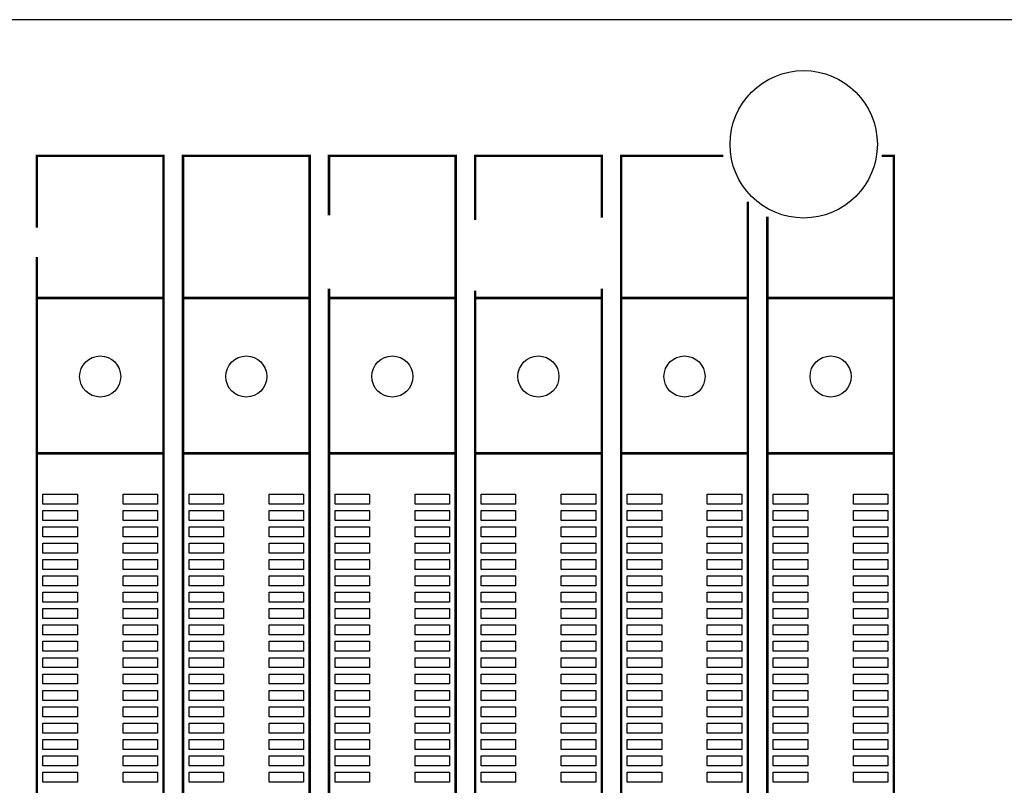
# Model space of a CAD drawing. Extents: x 0 to 344, y -1 to 330.
# Tile 24 of 28: x 127 to 187, y 283 to 330. Entities that reach past the tile are written whole.
import ezdxf

# ---------------------------------------------------------------- set-up
doc = ezdxf.new("R2010")
doc.units = 0
for name, color, linetype in [('BOARD_GEOMETRY_OUTLINE', 2, 'CONTINUOUS'), ('PACKAGE_GEOMETRY_SILKSCREEN_TOP', 3, 'CONTINUOUS'), ('PIN_TOP', 4, 'CONTINUOUS')]:
    doc.layers.add(name, color=color, linetype=linetype)

msp = doc.modelspace()

# ---------------------------------------------------------------- linework, layer by layer
at = {"layer": 'BOARD_GEOMETRY_OUTLINE'}
msp.add_lwpolyline([(330.2, 328.200004, 0.414214), (328.200004, 330.2), (1.999996, 330.2, 0.414214), (0, 328.200004)], format="xyb", dxfattribs=at)
msp.add_lwpolyline([(0, 328.200004), (0, 1.999996, 0.414214), (1.999996, 0), (328.200004, 0, 0.414214), (330.2, 1.999996), (330.2, 328.200004, 0.414214), (328.200004, 330.2), (1.999996, 330.2, 0.414214)], format="xyb", close=True, dxfattribs=at)
at = {"layer": 'PACKAGE_GEOMETRY_SILKSCREEN_TOP', "const_width": 0.1524}
for points in [[(127.93091, 156.878274), (135.680958, 156.878274), (135.680958, 321.878198), (127.93091, 321.878198), (127.93091, 317.480188)], [(145.810986, 156.878274), (153.561034, 156.878274), (153.561034, 321.878198), (145.810986, 321.878198), (145.810986, 318.243712)], [(162.501072, 318.0842), (162.501072, 321.878198), (154.751024, 321.878198), (154.751024, 317.957454)], [(169.949368, 321.878198), (163.691062, 321.878198), (163.691062, 156.878274)], [(172.6311, 156.878274), (180.381148, 156.878274), (180.381148, 321.878198), (179.632102, 321.878198)], [(163.691062, 156.878274), (171.44111, 156.878274), (171.44111, 319.062608)], [(172.6311, 318.156336), (172.6311, 156.878274)], [(127.93091, 315.683646), (127.93091, 165.259004)], [(145.810986, 313.744102), (145.810986, 156.878274)], [(154.751024, 156.878274), (162.501072, 156.878274), (162.501072, 313.743848)], [(154.751024, 313.63285), (154.751024, 156.878274)], [(127.93091, 313.17819), (135.680958, 313.17819)], [(135.306054, 313.17819), (128.306068, 313.17819)], [(136.870948, 313.17819), (144.620996, 313.17819)], [(144.246092, 313.17819), (137.246106, 313.17819)], [(145.810986, 313.17819), (153.561034, 313.17819)], [(153.18613, 313.17819), (146.186144, 313.17819)], [(154.751024, 313.17819), (162.501072, 313.17819)], [(162.126168, 313.17819), (155.126182, 313.17819)], [(163.691062, 313.17819), (171.44111, 313.17819)], [(171.066206, 313.17819), (164.06622, 313.17819)], [(172.6311, 313.17819), (180.381148, 313.17819)], [(180.006244, 313.17819), (173.006258, 313.17819)], [(127.93091, 303.678336), (135.680958, 303.678336)], [(136.870948, 303.678336), (144.620996, 303.678336)], [(145.810986, 303.678336), (153.561034, 303.678336)], [(154.751024, 303.678336), (162.501072, 303.678336)], [(163.691062, 303.678336), (171.44111, 303.678336)], [(172.6311, 303.678336), (180.381148, 303.678336)]]:
    msp.add_lwpolyline(points, dxfattribs=at)
msp.add_lwpolyline([(136.870948, 156.878274), (144.620996, 156.878274), (144.620996, 321.878198), (136.870948, 321.878198)], close=True, dxfattribs=at)
at = {"layer": 'PIN_TOP'}
for points in [[(130.410204, 300.57344), (128.302004, 300.57344), (128.302004, 301.18304), (130.410204, 301.18304)], [(135.310118, 300.57344), (133.201918, 300.57344), (133.201918, 301.18304), (135.310118, 301.18304)], [(139.350242, 300.57344), (137.242042, 300.57344), (137.242042, 301.18304), (139.350242, 301.18304)], [(144.250156, 300.57344), (142.141956, 300.57344), (142.141956, 301.18304), (144.250156, 301.18304)], [(148.29028, 300.57344), (146.18208, 300.57344), (146.18208, 301.18304), (148.29028, 301.18304)], [(153.190194, 300.57344), (151.081994, 300.57344), (151.081994, 301.18304), (153.190194, 301.18304)], [(157.230318, 300.57344), (155.122118, 300.57344), (155.122118, 301.18304), (157.230318, 301.18304)], [(162.130232, 300.57344), (160.022032, 300.57344), (160.022032, 301.18304), (162.130232, 301.18304)], [(166.170356, 300.57344), (164.062156, 300.57344), (164.062156, 301.18304), (166.170356, 301.18304)], [(171.07027, 300.57344), (168.96207, 300.57344), (168.96207, 301.18304), (171.07027, 301.18304)], [(175.110394, 300.57344), (173.002194, 300.57344), (173.002194, 301.18304), (175.110394, 301.18304)], [(180.010308, 300.57344), (177.902108, 300.57344), (177.902108, 301.18304), (180.010308, 301.18304)], [(130.410204, 299.573442), (128.302004, 299.573442), (128.302004, 300.183042), (130.410204, 300.183042)], [(135.310118, 299.573442), (133.201918, 299.573442), (133.201918, 300.183042), (135.310118, 300.183042)], [(139.350242, 299.573442), (137.242042, 299.573442), (137.242042, 300.183042), (139.350242, 300.183042)], [(144.250156, 299.573442), (142.141956, 299.573442), (142.141956, 300.183042), (144.250156, 300.183042)], [(148.29028, 299.573442), (146.18208, 299.573442), (146.18208, 300.183042), (148.29028, 300.183042)], [(153.190194, 299.573442), (151.081994, 299.573442), (151.081994, 300.183042), (153.190194, 300.183042)], [(157.230318, 299.573442), (155.122118, 299.573442), (155.122118, 300.183042), (157.230318, 300.183042)], [(162.130232, 299.573442), (160.022032, 299.573442), (160.022032, 300.183042), (162.130232, 300.183042)], [(166.170356, 299.573442), (164.062156, 299.573442), (164.062156, 300.183042), (166.170356, 300.183042)], [(171.07027, 299.573442), (168.96207, 299.573442), (168.96207, 300.183042), (171.07027, 300.183042)], [(175.110394, 299.573442), (173.002194, 299.573442), (173.002194, 300.183042), (175.110394, 300.183042)], [(180.010308, 299.573442), (177.902108, 299.573442), (177.902108, 300.183042), (180.010308, 300.183042)], [(130.410204, 298.573444), (128.302004, 298.573444), (128.302004, 299.183044), (130.410204, 299.183044)], [(135.310118, 298.573444), (133.201918, 298.573444), (133.201918, 299.183044), (135.310118, 299.183044)], [(139.350242, 298.573444), (137.242042, 298.573444), (137.242042, 299.183044), (139.350242, 299.183044)], [(144.250156, 298.573444), (142.141956, 298.573444), (142.141956, 299.183044), (144.250156, 299.183044)], [(148.29028, 298.573444), (146.18208, 298.573444), (146.18208, 299.183044), (148.29028, 299.183044)], [(153.190194, 298.573444), (151.081994, 298.573444), (151.081994, 299.183044), (153.190194, 299.183044)], [(157.230318, 298.573444), (155.122118, 298.573444), (155.122118, 299.183044), (157.230318, 299.183044)], [(162.130232, 298.573444), (160.022032, 298.573444), (160.022032, 299.183044), (162.130232, 299.183044)], [(166.170356, 298.573444), (164.062156, 298.573444), (164.062156, 299.183044), (166.170356, 299.183044)], [(171.07027, 298.573444), (168.96207, 298.573444), (168.96207, 299.183044), (171.07027, 299.183044)], [(175.110394, 298.573444), (173.002194, 298.573444), (173.002194, 299.183044), (175.110394, 299.183044)], [(180.010308, 298.573444), (177.902108, 298.573444), (177.902108, 299.183044), (180.010308, 299.183044)], [(130.410204, 297.573446), (128.302004, 297.573446), (128.302004, 298.183046), (130.410204, 298.183046)], [(135.310118, 297.573446), (133.201918, 297.573446), (133.201918, 298.183046), (135.310118, 298.183046)], [(139.350242, 297.573446), (137.242042, 297.573446), (137.242042, 298.183046), (139.350242, 298.183046)], [(144.250156, 297.573446), (142.141956, 297.573446), (142.141956, 298.183046), (144.250156, 298.183046)], [(148.29028, 297.573446), (146.18208, 297.573446), (146.18208, 298.183046), (148.29028, 298.183046)], [(153.190194, 297.573446), (151.081994, 297.573446), (151.081994, 298.183046), (153.190194, 298.183046)], [(157.230318, 297.573446), (155.122118, 297.573446), (155.122118, 298.183046), (157.230318, 298.183046)], [(162.130232, 297.573446), (160.022032, 297.573446), (160.022032, 298.183046), (162.130232, 298.183046)], [(166.170356, 297.573446), (164.062156, 297.573446), (164.062156, 298.183046), (166.170356, 298.183046)], [(171.07027, 297.573446), (168.96207, 297.573446), (168.96207, 298.183046), (171.07027, 298.183046)], [(175.110394, 297.573446), (173.002194, 297.573446), (173.002194, 298.183046), (175.110394, 298.183046)], [(180.010308, 297.573446), (177.902108, 297.573446), (177.902108, 298.183046), (180.010308, 298.183046)], [(130.410204, 296.573448), (128.302004, 296.573448), (128.302004, 297.183048), (130.410204, 297.183048)], [(135.310118, 296.573448), (133.201918, 296.573448), (133.201918, 297.183048), (135.310118, 297.183048)], [(139.350242, 296.573448), (137.242042, 296.573448), (137.242042, 297.183048), (139.350242, 297.183048)], [(144.250156, 296.573448), (142.141956, 296.573448), (142.141956, 297.183048), (144.250156, 297.183048)], [(148.29028, 296.573448), (146.18208, 296.573448), (146.18208, 297.183048), (148.29028, 297.183048)], [(153.190194, 296.573448), (151.081994, 296.573448), (151.081994, 297.183048), (153.190194, 297.183048)], [(157.230318, 296.573448), (155.122118, 296.573448), (155.122118, 297.183048), (157.230318, 297.183048)], [(162.130232, 296.573448), (160.022032, 296.573448), (160.022032, 297.183048), (162.130232, 297.183048)], [(166.170356, 296.573448), (164.062156, 296.573448), (164.062156, 297.183048), (166.170356, 297.183048)], [(171.07027, 296.573448), (168.96207, 296.573448), (168.96207, 297.183048), (171.07027, 297.183048)], [(175.110394, 296.573448), (173.002194, 296.573448), (173.002194, 297.183048), (175.110394, 297.183048)], [(180.010308, 296.573448), (177.902108, 296.573448), (177.902108, 297.183048), (180.010308, 297.183048)], [(130.410204, 295.57345), (128.302004, 295.57345), (128.302004, 296.18305), (130.410204, 296.18305)], [(135.310118, 295.57345), (133.201918, 295.57345), (133.201918, 296.18305), (135.310118, 296.18305)], [(139.350242, 295.57345), (137.242042, 295.57345), (137.242042, 296.18305), (139.350242, 296.18305)], [(144.250156, 295.57345), (142.141956, 295.57345), (142.141956, 296.18305), (144.250156, 296.18305)], [(148.29028, 295.57345), (146.18208, 295.57345), (146.18208, 296.18305), (148.29028, 296.18305)], [(153.190194, 295.57345), (151.081994, 295.57345), (151.081994, 296.18305), (153.190194, 296.18305)], [(157.230318, 295.57345), (155.122118, 295.57345), (155.122118, 296.18305), (157.230318, 296.18305)], [(162.130232, 295.57345), (160.022032, 295.57345), (160.022032, 296.18305), (162.130232, 296.18305)], [(166.170356, 295.57345), (164.062156, 295.57345), (164.062156, 296.18305), (166.170356, 296.18305)], [(171.07027, 295.57345), (168.96207, 295.57345), (168.96207, 296.18305), (171.07027, 296.18305)], [(175.110394, 295.57345), (173.002194, 295.57345), (173.002194, 296.18305), (175.110394, 296.18305)], [(180.010308, 295.57345), (177.902108, 295.57345), (177.902108, 296.18305), (180.010308, 296.18305)], [(130.410204, 294.573452), (128.302004, 294.573452), (128.302004, 295.183052), (130.410204, 295.183052)], [(135.310118, 294.573452), (133.201918, 294.573452), (133.201918, 295.183052), (135.310118, 295.183052)], [(139.350242, 294.573452), (137.242042, 294.573452), (137.242042, 295.183052), (139.350242, 295.183052)], [(144.250156, 294.573452), (142.141956, 294.573452), (142.141956, 295.183052), (144.250156, 295.183052)], [(148.29028, 294.573452), (146.18208, 294.573452), (146.18208, 295.183052), (148.29028, 295.183052)], [(153.190194, 294.573452), (151.081994, 294.573452), (151.081994, 295.183052), (153.190194, 295.183052)], [(157.230318, 294.573452), (155.122118, 294.573452), (155.122118, 295.183052), (157.230318, 295.183052)], [(162.130232, 294.573452), (160.022032, 294.573452), (160.022032, 295.183052), (162.130232, 295.183052)], [(166.170356, 294.573452), (164.062156, 294.573452), (164.062156, 295.183052), (166.170356, 295.183052)], [(171.07027, 294.573452), (168.96207, 294.573452), (168.96207, 295.183052), (171.07027, 295.183052)], [(175.110394, 294.573452), (173.002194, 294.573452), (173.002194, 295.183052), (175.110394, 295.183052)], [(180.010308, 294.573452), (177.902108, 294.573452), (177.902108, 295.183052), (180.010308, 295.183052)], [(130.410204, 293.573454), (128.302004, 293.573454), (128.302004, 294.183054), (130.410204, 294.183054)], [(135.310118, 293.573454), (133.201918, 293.573454), (133.201918, 294.183054), (135.310118, 294.183054)], [(139.350242, 293.573454), (137.242042, 293.573454), (137.242042, 294.183054), (139.350242, 294.183054)], [(144.250156, 293.573454), (142.141956, 293.573454), (142.141956, 294.183054), (144.250156, 294.183054)], [(148.29028, 293.573454), (146.18208, 293.573454), (146.18208, 294.183054), (148.29028, 294.183054)], [(153.190194, 293.573454), (151.081994, 293.573454), (151.081994, 294.183054), (153.190194, 294.183054)], [(157.230318, 293.573454), (155.122118, 293.573454), (155.122118, 294.183054), (157.230318, 294.183054)], [(162.130232, 293.573454), (160.022032, 293.573454), (160.022032, 294.183054), (162.130232, 294.183054)], [(166.170356, 293.573454), (164.062156, 293.573454), (164.062156, 294.183054), (166.170356, 294.183054)], [(171.07027, 293.573454), (168.96207, 293.573454), (168.96207, 294.183054), (171.07027, 294.183054)], [(175.110394, 293.573454), (173.002194, 293.573454), (173.002194, 294.183054), (175.110394, 294.183054)], [(180.010308, 293.573454), (177.902108, 293.573454), (177.902108, 294.183054), (180.010308, 294.183054)], [(130.410204, 292.573456), (128.302004, 292.573456), (128.302004, 293.183056), (130.410204, 293.183056)], [(135.310118, 292.573456), (133.201918, 292.573456), (133.201918, 293.183056), (135.310118, 293.183056)], [(139.350242, 292.573456), (137.242042, 292.573456), (137.242042, 293.183056), (139.350242, 293.183056)], [(144.250156, 292.573456), (142.141956, 292.573456), (142.141956, 293.183056), (144.250156, 293.183056)], [(148.29028, 292.573456), (146.18208, 292.573456), (146.18208, 293.183056), (148.29028, 293.183056)], [(153.190194, 292.573456), (151.081994, 292.573456), (151.081994, 293.183056), (153.190194, 293.183056)], [(157.230318, 292.573456), (155.122118, 292.573456), (155.122118, 293.183056), (157.230318, 293.183056)], [(162.130232, 292.573456), (160.022032, 292.573456), (160.022032, 293.183056), (162.130232, 293.183056)], [(166.170356, 292.573456), (164.062156, 292.573456), (164.062156, 293.183056), (166.170356, 293.183056)], [(171.07027, 292.573456), (168.96207, 292.573456), (168.96207, 293.183056), (171.07027, 293.183056)], [(175.110394, 292.573456), (173.002194, 292.573456), (173.002194, 293.183056), (175.110394, 293.183056)], [(180.010308, 292.573456), (177.902108, 292.573456), (177.902108, 293.183056), (180.010308, 293.183056)], [(130.410204, 291.573458), (128.302004, 291.573458), (128.302004, 292.183058), (130.410204, 292.183058)], [(135.310118, 291.573458), (133.201918, 291.573458), (133.201918, 292.183058), (135.310118, 292.183058)], [(139.350242, 291.573458), (137.242042, 291.573458), (137.242042, 292.183058), (139.350242, 292.183058)], [(144.250156, 291.573458), (142.141956, 291.573458), (142.141956, 292.183058), (144.250156, 292.183058)], [(148.29028, 291.573458), (146.18208, 291.573458), (146.18208, 292.183058), (148.29028, 292.183058)], [(153.190194, 291.573458), (151.081994, 291.573458), (151.081994, 292.183058), (153.190194, 292.183058)], [(157.230318, 291.573458), (155.122118, 291.573458), (155.122118, 292.183058), (157.230318, 292.183058)], [(162.130232, 291.573458), (160.022032, 291.573458), (160.022032, 292.183058), (162.130232, 292.183058)], [(166.170356, 291.573458), (164.062156, 291.573458), (164.062156, 292.183058), (166.170356, 292.183058)], [(171.07027, 291.573458), (168.96207, 291.573458), (168.96207, 292.183058), (171.07027, 292.183058)], [(175.110394, 291.573458), (173.002194, 291.573458), (173.002194, 292.183058), (175.110394, 292.183058)], [(180.010308, 291.573458), (177.902108, 291.573458), (177.902108, 292.183058), (180.010308, 292.183058)], [(130.410204, 290.57346), (128.302004, 290.57346), (128.302004, 291.18306), (130.410204, 291.18306)], [(135.310118, 290.57346), (133.201918, 290.57346), (133.201918, 291.18306), (135.310118, 291.18306)], [(139.350242, 290.57346), (137.242042, 290.57346), (137.242042, 291.18306), (139.350242, 291.18306)], [(144.250156, 290.57346), (142.141956, 290.57346), (142.141956, 291.18306), (144.250156, 291.18306)], [(148.29028, 290.57346), (146.18208, 290.57346), (146.18208, 291.18306), (148.29028, 291.18306)], [(153.190194, 290.57346), (151.081994, 290.57346), (151.081994, 291.18306), (153.190194, 291.18306)], [(157.230318, 290.57346), (155.122118, 290.57346), (155.122118, 291.18306), (157.230318, 291.18306)], [(162.130232, 290.57346), (160.022032, 290.57346), (160.022032, 291.18306), (162.130232, 291.18306)], [(166.170356, 290.57346), (164.062156, 290.57346), (164.062156, 291.18306), (166.170356, 291.18306)], [(171.07027, 290.57346), (168.96207, 290.57346), (168.96207, 291.18306), (171.07027, 291.18306)], [(175.110394, 290.57346), (173.002194, 290.57346), (173.002194, 291.18306), (175.110394, 291.18306)], [(180.010308, 290.57346), (177.902108, 290.57346), (177.902108, 291.18306), (180.010308, 291.18306)], [(130.410204, 289.573462), (128.302004, 289.573462), (128.302004, 290.183062), (130.410204, 290.183062)], [(135.310118, 289.573462), (133.201918, 289.573462), (133.201918, 290.183062), (135.310118, 290.183062)], [(139.350242, 289.573462), (137.242042, 289.573462), (137.242042, 290.183062), (139.350242, 290.183062)], [(144.250156, 289.573462), (142.141956, 289.573462), (142.141956, 290.183062), (144.250156, 290.183062)], [(148.29028, 289.573462), (146.18208, 289.573462), (146.18208, 290.183062), (148.29028, 290.183062)], [(153.190194, 289.573462), (151.081994, 289.573462), (151.081994, 290.183062), (153.190194, 290.183062)], [(157.230318, 289.573462), (155.122118, 289.573462), (155.122118, 290.183062), (157.230318, 290.183062)], [(162.130232, 289.573462), (160.022032, 289.573462), (160.022032, 290.183062), (162.130232, 290.183062)], [(166.170356, 289.573462), (164.062156, 289.573462), (164.062156, 290.183062), (166.170356, 290.183062)], [(171.07027, 289.573462), (168.96207, 289.573462), (168.96207, 290.183062), (171.07027, 290.183062)], [(175.110394, 289.573462), (173.002194, 289.573462), (173.002194, 290.183062), (175.110394, 290.183062)], [(180.010308, 289.573462), (177.902108, 289.573462), (177.902108, 290.183062), (180.010308, 290.183062)], [(130.410204, 288.573464), (128.302004, 288.573464), (128.302004, 289.183064), (130.410204, 289.183064)], [(135.310118, 288.573464), (133.201918, 288.573464), (133.201918, 289.183064), (135.310118, 289.183064)], [(139.350242, 288.573464), (137.242042, 288.573464), (137.242042, 289.183064), (139.350242, 289.183064)], [(144.250156, 288.573464), (142.141956, 288.573464), (142.141956, 289.183064), (144.250156, 289.183064)], [(148.29028, 288.573464), (146.18208, 288.573464), (146.18208, 289.183064), (148.29028, 289.183064)], [(153.190194, 288.573464), (151.081994, 288.573464), (151.081994, 289.183064), (153.190194, 289.183064)], [(157.230318, 288.573464), (155.122118, 288.573464), (155.122118, 289.183064), (157.230318, 289.183064)], [(162.130232, 288.573464), (160.022032, 288.573464), (160.022032, 289.183064), (162.130232, 289.183064)], [(166.170356, 288.573464), (164.062156, 288.573464), (164.062156, 289.183064), (166.170356, 289.183064)], [(171.07027, 288.573464), (168.96207, 288.573464), (168.96207, 289.183064), (171.07027, 289.183064)], [(175.110394, 288.573464), (173.002194, 288.573464), (173.002194, 289.183064), (175.110394, 289.183064)], [(180.010308, 288.573464), (177.902108, 288.573464), (177.902108, 289.183064), (180.010308, 289.183064)], [(130.410204, 287.573466), (128.302004, 287.573466), (128.302004, 288.183066), (130.410204, 288.183066)], [(135.310118, 287.573466), (133.201918, 287.573466), (133.201918, 288.183066), (135.310118, 288.183066)], [(139.350242, 287.573466), (137.242042, 287.573466), (137.242042, 288.183066), (139.350242, 288.183066)], [(144.250156, 287.573466), (142.141956, 287.573466), (142.141956, 288.183066), (144.250156, 288.183066)], [(148.29028, 287.573466), (146.18208, 287.573466), (146.18208, 288.183066), (148.29028, 288.183066)], [(153.190194, 287.573466), (151.081994, 287.573466), (151.081994, 288.183066), (153.190194, 288.183066)], [(157.230318, 287.573466), (155.122118, 287.573466), (155.122118, 288.183066), (157.230318, 288.183066)], [(162.130232, 287.573466), (160.022032, 287.573466), (160.022032, 288.183066), (162.130232, 288.183066)], [(166.170356, 287.573466), (164.062156, 287.573466), (164.062156, 288.183066), (166.170356, 288.183066)], [(171.07027, 287.573466), (168.96207, 287.573466), (168.96207, 288.183066), (171.07027, 288.183066)], [(175.110394, 287.573466), (173.002194, 287.573466), (173.002194, 288.183066), (175.110394, 288.183066)], [(180.010308, 287.573466), (177.902108, 287.573466), (177.902108, 288.183066), (180.010308, 288.183066)], [(130.410204, 286.573468), (128.302004, 286.573468), (128.302004, 287.183068), (130.410204, 287.183068)], [(135.310118, 286.573468), (133.201918, 286.573468), (133.201918, 287.183068), (135.310118, 287.183068)], [(139.350242, 286.573468), (137.242042, 286.573468), (137.242042, 287.183068), (139.350242, 287.183068)], [(144.250156, 286.573468), (142.141956, 286.573468), (142.141956, 287.183068), (144.250156, 287.183068)], [(148.29028, 286.573468), (146.18208, 286.573468), (146.18208, 287.183068), (148.29028, 287.183068)], [(153.190194, 286.573468), (151.081994, 286.573468), (151.081994, 287.183068), (153.190194, 287.183068)], [(157.230318, 286.573468), (155.122118, 286.573468), (155.122118, 287.183068), (157.230318, 287.183068)], [(162.130232, 286.573468), (160.022032, 286.573468), (160.022032, 287.183068), (162.130232, 287.183068)], [(166.170356, 286.573468), (164.062156, 286.573468), (164.062156, 287.183068), (166.170356, 287.183068)], [(171.07027, 286.573468), (168.96207, 286.573468), (168.96207, 287.183068), (171.07027, 287.183068)], [(175.110394, 286.573468), (173.002194, 286.573468), (173.002194, 287.183068), (175.110394, 287.183068)], [(180.010308, 286.573468), (177.902108, 286.573468), (177.902108, 287.183068), (180.010308, 287.183068)], [(130.410204, 285.57347), (128.302004, 285.57347), (128.302004, 286.18307), (130.410204, 286.18307)], [(135.310118, 285.57347), (133.201918, 285.57347), (133.201918, 286.18307), (135.310118, 286.18307)], [(139.350242, 285.57347), (137.242042, 285.57347), (137.242042, 286.18307), (139.350242, 286.18307)], [(144.250156, 285.57347), (142.141956, 285.57347), (142.141956, 286.18307), (144.250156, 286.18307)], [(148.29028, 285.57347), (146.18208, 285.57347), (146.18208, 286.18307), (148.29028, 286.18307)], [(153.190194, 285.57347), (151.081994, 285.57347), (151.081994, 286.18307), (153.190194, 286.18307)], [(157.230318, 285.57347), (155.122118, 285.57347), (155.122118, 286.18307), (157.230318, 286.18307)], [(162.130232, 285.57347), (160.022032, 285.57347), (160.022032, 286.18307), (162.130232, 286.18307)], [(166.170356, 285.57347), (164.062156, 285.57347), (164.062156, 286.18307), (166.170356, 286.18307)], [(171.07027, 285.57347), (168.96207, 285.57347), (168.96207, 286.18307), (171.07027, 286.18307)], [(175.110394, 285.57347), (173.002194, 285.57347), (173.002194, 286.18307), (175.110394, 286.18307)], [(180.010308, 285.57347), (177.902108, 285.57347), (177.902108, 286.18307), (180.010308, 286.18307)], [(130.410204, 284.573472), (128.302004, 284.573472), (128.302004, 285.183072), (130.410204, 285.183072)], [(135.310118, 284.573472), (133.201918, 284.573472), (133.201918, 285.183072), (135.310118, 285.183072)], [(139.350242, 284.573472), (137.242042, 284.573472), (137.242042, 285.183072), (139.350242, 285.183072)], [(144.250156, 284.573472), (142.141956, 284.573472), (142.141956, 285.183072), (144.250156, 285.183072)], [(148.29028, 284.573472), (146.18208, 284.573472), (146.18208, 285.183072), (148.29028, 285.183072)], [(153.190194, 284.573472), (151.081994, 284.573472), (151.081994, 285.183072), (153.190194, 285.183072)], [(157.230318, 284.573472), (155.122118, 284.573472), (155.122118, 285.183072), (157.230318, 285.183072)], [(162.130232, 284.573472), (160.022032, 284.573472), (160.022032, 285.183072), (162.130232, 285.183072)], [(166.170356, 284.573472), (164.062156, 284.573472), (164.062156, 285.183072), (166.170356, 285.183072)], [(171.07027, 284.573472), (168.96207, 284.573472), (168.96207, 285.183072), (171.07027, 285.183072)], [(175.110394, 284.573472), (173.002194, 284.573472), (173.002194, 285.183072), (175.110394, 285.183072)], [(180.010308, 284.573472), (177.902108, 284.573472), (177.902108, 285.183072), (180.010308, 285.183072)], [(130.410204, 283.573474), (128.302004, 283.573474), (128.302004, 284.183074), (130.410204, 284.183074)], [(135.310118, 283.573474), (133.201918, 283.573474), (133.201918, 284.183074), (135.310118, 284.183074)], [(139.350242, 283.573474), (137.242042, 283.573474), (137.242042, 284.183074), (139.350242, 284.183074)], [(144.250156, 283.573474), (142.141956, 283.573474), (142.141956, 284.183074), (144.250156, 284.183074)], [(148.29028, 283.573474), (146.18208, 283.573474), (146.18208, 284.183074), (148.29028, 284.183074)], [(153.190194, 283.573474), (151.081994, 283.573474), (151.081994, 284.183074), (153.190194, 284.183074)], [(157.230318, 283.573474), (155.122118, 283.573474), (155.122118, 284.183074), (157.230318, 284.183074)], [(162.130232, 283.573474), (160.022032, 283.573474), (160.022032, 284.183074), (162.130232, 284.183074)], [(166.170356, 283.573474), (164.062156, 283.573474), (164.062156, 284.183074), (166.170356, 284.183074)], [(171.07027, 283.573474), (168.96207, 283.573474), (168.96207, 284.183074), (171.07027, 284.183074)], [(175.110394, 283.573474), (173.002194, 283.573474), (173.002194, 284.183074), (175.110394, 284.183074)], [(180.010308, 283.573474), (177.902108, 283.573474), (177.902108, 284.183074), (180.010308, 284.183074)]]:
    msp.add_lwpolyline(points, close=True, dxfattribs=at)
for centre, radius in [((174.85995, 322.58), 4.5085), ((131.805934, 308.378352), 1.2573), ((140.745972, 308.378352), 1.2573), ((149.68601, 308.378352), 1.2573), ((158.626048, 308.378352), 1.2573), ((167.566086, 308.378352), 1.2573), ((176.506124, 308.378352), 1.2573)]:
    msp.add_circle(centre, radius, dxfattribs=at)

doc.saveas('drawing.dxf')
